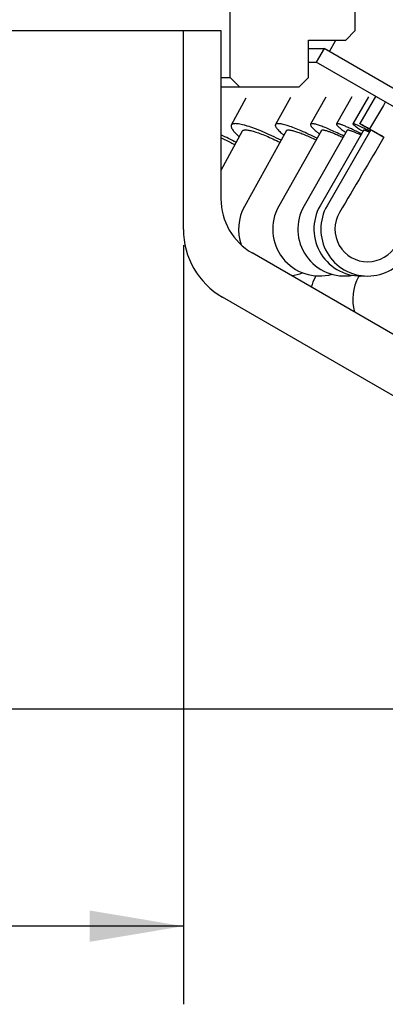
# Model space of a CAD drawing. Header units: millimetres. Extents: x 28 to 271, y -26 to 276.
# Tile 9 of 12: x 180 to 192, y 227 to 258. Entities that reach past the tile are written whole.
import ezdxf
from ezdxf.enums import TextEntityAlignment as Align

# ---------------------------------------------------------------- set-up
doc = ezdxf.new("R2010")
doc.units = ezdxf.units.MM
doc.header["$LTSCALE"] = 23.1
doc.layers.get('0').update_dxf_attribs({"linetype": 'CONTINUOUS'})
doc.layers.add('00_COMPONENTS', color=7, linetype='CONTINUOUS')
doc.layers.add('51__DRAFT_DIMS', color=7, linetype='CONTINUOUS')
doc.styles.get("Standard").update_dxf_attribs({"font": 'simfang.ttf'})
doc.dimstyles.new('DIMSTYLE_3', dxfattribs={"dimtxt": 3, "dimasz": 3, "dimexe": 2.5, "dimexo": 0.5, "dimgap": 0.75, "dimtad": 1, "dimdsep": 46, "dimtxsty": 'STANDARD', "dimblk": '_FILLED', "dimblk1": '_FILLED', "dimblk2": '_FILLED', "dimcen": 0.09, "dimclrt": 3, "dimazin": 2, "dimtp": 0.3, "dimtm": 0.3, "dimtfac": 1, "dimtofl": 0, "dimtmove": 0, "dimatfit": 3, "dimldrblk": '_FILLED', "dimfxl": 1, "dimtolj": 1, "dimarcsym": 0})

# ---------------------------------------------------------------- blocks, each defined once
blk = doc.blocks.new('_FILLED')
at = {"color": 0, "linetype": 'ByBlock'}
blk.add_solid([(0, 0), (-1, 0.167), (-1, -0.167)], dxfattribs=at)
blk = doc.blocks.new('*D3')
at = {"layer": '51__DRAFT_DIMS', "color": 4}
for p, q in [((70.68, 250.878), (70.68, 226.583)), ((185.68, 250.878), (185.68, 226.583)), ((70.68, 229.083), (128.18, 229.083)), ((185.68, 229.083), (128.18, 229.083))]:
    blk.add_line(p, q, dxfattribs=at)
at = {"layer": '51__DRAFT_DIMS', "color": 4, "xscale": 3, "yscale": 3, "zscale": 3, "rotation": 180}
blk.add_blockref('_FILLED', (70.68, 229.083), dxfattribs=at)
at = {"layer": '51__DRAFT_DIMS', "color": 4, "xscale": 3, "yscale": 3, "zscale": 3}
blk.add_blockref('_FILLED', (185.68, 229.083), dxfattribs=at)
at = {"layer": '51__DRAFT_DIMS', "color": 3}
blk.add_text('115', height=3, dxfattribs=at).set_placement((130.18, 229.833), align=Align.CENTER)

msp = doc.modelspace()

# ---------------------------------------------------------------- linework, layer by layer
at = {"layer": '00_COMPONENTS', "color": 7}
for p, q in [((191.1799, 257.7399), (191.1799, 259.4399)), ((187.1799, 256.2399), (187.1799, 258.4399)), ((69.48, 257.7399), (186.88, 257.7399)), ((185.68, 251.3777), (185.68, 257.7399)), ((186.88, 257.7399), (186.88, 252.3592)), ((191.1799, 257.7399), (190.8799, 257.4399)), ((189.6799, 257.4399), (190.8799, 257.4399)), ((189.6799, 256.2399), (189.6799, 257.4399)), ((190.3588, 257.0686), (190.5595, 257.4399)), ((189.6799, 257.1653), (190.18, 257.1653)), ((190.18, 257.1653), (189.93, 256.7323)), ((213.18, 243.8863), (190.18, 257.1653)), ((189.6799, 256.7323), (189.93, 256.7323)), ((212.93, 243.4533), (189.93, 256.7323)), ((186.88, 256.2399), (187.1799, 256.2399)), ((187.1799, 256.2399), (187.4799, 255.9399)), ((189.6799, 256.2399), (189.3799, 255.9399)), ((186.88, 255.9399), (189.3799, 255.9399)), ((187.6792, 255.5827), (187.2109, 254.7167)), ((189.1039, 255.5987), (188.6247, 254.7327)), ((190.2361, 255.6113), (189.7483, 254.7453)), ((191.0705, 255.6205), (190.5763, 254.7545)), ((191.6032, 255.6263), (191.105, 254.7603)), ((191.8317, 255.6288), (191.3318, 254.7628)), ((191.6399, 254.5957), (192.0981, 254.3311)), ((187.5628, 254.5264), (186.88, 253.2638)), ((188.9747, 254.5391), (187.633, 252.1142)), ((190.0968, 254.549), (188.731, 252.1241)), ((190.9237, 254.5562), (189.5402, 252.1314)), ((191.4517, 254.5608), (190.0568, 252.1359)), ((191.6782, 254.5628), (190.2784, 252.1379)), ((191.6729, 254.5544), (191.6627, 254.5605)), ((208.9856, 238.4418), (187.88, 250.6272)), ((189.9216, 249.8926), (189.8998, 249.8523)), ((191.3008, 249.8891), (191.2871, 249.8643)), ((208.8177, 236.5758), (186.93, 249.2126)), ((38.18, 236.0399), (218.18, 236.0399))]:
    msp.add_line(p, q, dxfattribs=at)
for centre, radius, start, end in [((183.2167, 246.2502), 8.9379, 62.32671, 65.8044), ((183.973, 247.6844), 7.2338, 62.36446, 62.49188), ((188.88, 252.3592), 2, 180, 240), ((188.9455, 251.388), 1.5, 151.04417, 199.64249), ((190.0379, 251.388), 1.5, 150.60967, 285.54913), ((190.843, 251.388), 1.5, 150.29181, 279.87113), ((191.357, 251.388), 1.5, 150.08993, 274.20139), ((191.5775, 251.388), 1.5, 150.00357, 330.00357), ((191.5775, 251.388), 1.0456, 149.50368, 330.50346), ((188.18, 251.3777), 2.5, 180, 240), ((188.9455, 251.388), 1.5, 277.38008, 291.33421), ((192.6, 249.1387), 1.5, 151.07392, 195.57861), ((191.2192, 249.1387), 1.5, 151.59643, 164.69953)]:
    msp.add_arc(centre, radius, start, end, dxfattribs=at)
for major_axis, start_param, end_param in [((112, 194.0176), 0.9483397, 0.9537983), ((88.421, 153.1718), 0.7482512, 0.771239)]:
    msp.add_ellipse((128.18, 141.5644), major_axis=major_axis, ratio=0.0084812, start_param=start_param, end_param=end_param, dxfattribs=at)
for points, knots in [([(187.2109, 254.7167), (187.2064, 254.7084), (187.2014, 254.6876), (187.207, 254.653), (187.2236, 254.6137), (187.2511, 254.5694), (187.2895, 254.52), (187.3386, 254.4658), (187.398, 254.4071), (187.4419, 254.3674), (187.4655, 254.3469)], [0, 0, 0, 0, 0.0602026, 0.1316071, 0.221096, 0.3318697, 0.4651947, 0.6212955, 0.7998213, 1, 1, 1, 1]), ([(188.8036, 254.2298), (188.7055, 254.2798), (188.5131, 254.374), (188.2313, 254.5003), (187.9702, 254.6051), (187.7686, 254.6749), (187.6238, 254.7166), (187.5303, 254.7393), (187.4475, 254.7547), (187.3761, 254.7628), (187.3164, 254.7635), (187.2743, 254.7577), (187.2475, 254.7484), (187.2318, 254.74), (187.2194, 254.7295), (187.2133, 254.721), (187.2109, 254.7167)], [0, 0, 0, 0, 0.1932682, 0.3757645, 0.5419295, 0.6868081, 0.7499523, 0.8063277, 0.8556165, 0.8976301, 0.9323644, 0.9601305, 0.971687, 0.9819474, 0.9912372, 1, 1, 1, 1]), ([(188.6247, 254.7327), (188.6229, 254.7294), (188.6201, 254.722), (188.6191, 254.7095), (188.621, 254.6956), (188.6278, 254.6737), (188.6443, 254.6428), (188.6736, 254.6026), (188.7137, 254.557), (188.7643, 254.5063), (188.8252, 254.4509), (188.8699, 254.4132), (188.8938, 254.3936)], [0, 0, 0, 0, 0.0251889, 0.0523219, 0.0829596, 0.118185, 0.2048026, 0.3151785, 0.4501821, 0.609762, 0.7933411, 1, 1, 1, 1]), ([(189.9538, 254.2953), (189.8683, 254.3382), (189.7024, 254.4188), (189.4618, 254.5276), (189.2426, 254.6182), (189.0754, 254.6793), (188.9564, 254.7165), (188.8803, 254.7373), (188.8133, 254.7521), (188.7558, 254.761), (188.7081, 254.7638), (188.6745, 254.7612), (188.6532, 254.7552), (188.6409, 254.7495), (188.6312, 254.7421), (188.6265, 254.7359), (188.6247, 254.7327)], [0, 0, 0, 0, 0.2007032, 0.386992, 0.5542031, 0.6982377, 0.7604906, 0.815764, 0.8638084, 0.9044697, 0.937755, 0.9639444, 0.974637, 0.9839704, 0.9922704, 1, 1, 1, 1]), ([(189.7483, 254.7453), (189.7413, 254.7328), (189.7495, 254.7095), (189.7627, 254.6874), (189.779, 254.6644), (189.8067, 254.6327), (189.8487, 254.591), (189.9011, 254.544), (189.9637, 254.4919), (190.0093, 254.4563), (190.0337, 254.4376)], [0, 0, 0, 0, 0.0998297, 0.138833, 0.1842698, 0.2950126, 0.4325113, 0.5964232, 0.7859397, 1, 1, 1, 1]), ([(190.8135, 254.3634), (190.7422, 254.3991), (190.605, 254.4661), (190.4078, 254.5571), (190.231, 254.6331), (190.0976, 254.6851), (190.0037, 254.7175), (189.9441, 254.7359), (189.892, 254.7497), (189.8475, 254.7588), (189.811, 254.7632), (189.7854, 254.763), (189.7693, 254.7598), (189.7601, 254.7564), (189.7529, 254.7517), (189.7495, 254.7475), (189.7483, 254.7453)], [0, 0, 0, 0, 0.2079465, 0.3979648, 0.5662816, 0.7096187, 0.7710652, 0.8253309, 0.8722106, 0.9115889, 0.9434637, 0.9680694, 0.9778642, 0.9862102, 0.9934253, 1, 1, 1, 1]), ([(190.5763, 254.7545), (190.5753, 254.7527), (190.5742, 254.7479), (190.5759, 254.74), (190.5803, 254.7308), (190.5873, 254.72), (190.5971, 254.7078), (190.6152, 254.6879), (190.6448, 254.6597), (190.6889, 254.622), (190.7433, 254.5788), (190.8078, 254.5303), (190.8544, 254.4967), (190.8793, 254.4791)], [0, 0, 0, 0, 0.0148697, 0.0333268, 0.0573924, 0.0879726, 0.1254614, 0.1700383, 0.2806685, 0.4197703, 0.5867217, 0.7805248, 1, 1, 1, 1]), ([(191.3794, 254.4357), (191.3235, 254.464), (191.2169, 254.5171), (191.0648, 254.5898), (190.9306, 254.6508), (190.8304, 254.693), (190.7606, 254.72), (190.7167, 254.7357), (190.6786, 254.7478), (190.6463, 254.7565), (190.6201, 254.7617), (190.6019, 254.7633), (190.5905, 254.7623), (190.5828, 254.7605), (190.5779, 254.7573), (190.5763, 254.7545)], [0, 0, 0, 0, 0.2150941, 0.4088527, 0.5783837, 0.7211975, 0.7819388, 0.8352913, 0.8811008, 0.9192654, 0.9497825, 0.9727984, 0.9816607, 0.9889421, 1, 1, 1, 1]), ([(191.105, 254.7603), (191.1044, 254.7592), (191.1045, 254.7556), (191.1077, 254.7504), (191.1132, 254.7435), (191.1214, 254.7351), (191.1324, 254.725), (191.1523, 254.7083), (191.184, 254.6837), (191.2303, 254.6501), (191.2869, 254.6108), (191.3534, 254.566), (191.4012, 254.5346), (191.4267, 254.518)], [0, 0, 0, 0, 0.0091284, 0.0236221, 0.0451414, 0.0741264, 0.1107111, 0.1549321, 0.2661491, 0.4072434, 0.5773558, 0.7753659, 1, 1, 1, 1]), ([(191.6499, 254.5145), (191.6105, 254.5352), (191.5358, 254.5739), (191.4302, 254.6273), (191.3382, 254.6723), (191.2609, 254.7085), (191.2058, 254.7326), (191.1696, 254.747), (191.1486, 254.7545), (191.1318, 254.7597), (191.1203, 254.7623), (191.1132, 254.7629), (191.1089, 254.7628), (191.1058, 254.7617), (191.105, 254.7603)], [0, 0, 0, 0, 0.222108, 0.4195759, 0.5903861, 0.7328105, 0.8454567, 0.8902803, 0.9273213, 0.956539, 0.9780017, 0.9859105, 0.9920465, 1, 1, 1, 1]), ([(191.6627, 254.5605), (191.6373, 254.5755), (191.5897, 254.6038), (191.523, 254.6436), (191.4734, 254.6734), (191.4386, 254.6944), (191.4163, 254.708), (191.3965, 254.7201), (191.3794, 254.7307), (191.3649, 254.7398), (191.353, 254.7474), (191.3449, 254.7528), (191.3397, 254.7563), (191.3368, 254.7583), (191.3346, 254.76), (191.333, 254.7613), (191.3322, 254.762), (191.3317, 254.7626), (191.3318, 254.7628)], [0, 0, 0, 0, 0.2278157, 0.4283727, 0.6003908, 0.6753361, 0.7427252, 0.8024566, 0.8544354, 0.8985687, 0.9347882, 0.9630459, 0.9741755, 0.9832995, 0.9904174, 0.995537, 0.998683, 1, 1, 1, 1]), ([(191.3318, 254.7628), (191.3319, 254.7629), (191.3325, 254.7628), (191.3335, 254.7625), (191.3353, 254.7619), (191.3387, 254.7604), (191.3446, 254.7576), (191.3534, 254.7532), (191.3647, 254.7474), (191.3783, 254.7402), (191.3943, 254.7317), (191.4127, 254.7217), (191.4334, 254.7105), (191.4656, 254.6928), (191.5114, 254.6675), (191.5728, 254.6333), (191.6166, 254.6088), (191.6399, 254.5957)], [0, 0, 0, 0, 0.0013399, 0.0044859, 0.009596, 0.0166972, 0.0368884, 0.0650549, 0.1011687, 0.1451896, 0.1970451, 0.2566529, 0.3239299, 0.3987823, 0.5707641, 0.7716307, 1, 1, 1, 1]), ([(186.8799, 254.3079), (186.9158, 254.2924), (187.0623, 254.2271), (187.2065, 254.1564), (187.3141, 254.1004)], [0, 0, 0, 0, 0.2437646, 1, 1, 1, 1]), ([(187.5628, 254.5264), (187.5665, 254.5333), (187.579, 254.5462), (187.6064, 254.5575), (187.6425, 254.5631), (187.6875, 254.5631), (187.7413, 254.5576), (187.8036, 254.5466), (187.874, 254.5302), (187.9832, 254.4997), (188.1356, 254.4481), (188.3333, 254.3702), (188.5476, 254.2759), (188.6942, 254.2053), (188.7692, 254.1678)], [0, 0, 0, 0, 0.0181867, 0.0400707, 0.0678367, 0.102445, 0.144239, 0.193241, 0.2492883, 0.3120989, 0.4564084, 0.6223711, 0.8053277, 1, 1, 1, 1]), ([(188.9747, 254.5391), (188.9774, 254.544), (188.9868, 254.5531), (189.0072, 254.5604), (189.0342, 254.5635), (189.068, 254.5623), (189.1087, 254.557), (189.1561, 254.5475), (189.21, 254.5338), (189.2943, 254.5089), (189.4132, 254.4674), (189.5697, 254.4051), (189.7427, 254.3294), (189.8623, 254.273), (189.9243, 254.243)], [0, 0, 0, 0, 0.0164985, 0.0367966, 0.0630373, 0.0961326, 0.1364209, 0.1839577, 0.2386447, 0.3002819, 0.4432336, 0.6099716, 0.7969273, 1, 1, 1, 1]), ([(190.0968, 254.549), (190.0986, 254.5522), (190.1051, 254.558), (190.1191, 254.5621), (190.1377, 254.5633), (190.1613, 254.5616), (190.1898, 254.5569), (190.2233, 254.5492), (190.2615, 254.5386), (190.3219, 254.5195), (190.4079, 254.4882), (190.5226, 254.4416), (190.6516, 254.3849), (190.7417, 254.3428), (190.7889, 254.3203)], [0, 0, 0, 0, 0.0147214, 0.0334187, 0.0581741, 0.0898421, 0.1287328, 0.1749282, 0.2283839, 0.2889652, 0.4307313, 0.5982545, 0.7890016, 1, 1, 1, 1]), ([(190.9238, 254.5562), (190.926, 254.5602), (190.9353, 254.563), (190.9479, 254.5629), (190.9622, 254.5612), (190.9795, 254.5576), (191, 254.5522), (191.0235, 254.545), (191.0609, 254.5322), (191.1149, 254.5116), (191.2192, 254.4678), (191.3018, 254.4296), (191.3602, 254.4018)], [0, 0, 0, 0, 0.0291442, 0.0524795, 0.0828109, 0.1204321, 0.165435, 0.2178049, 0.2774858, 0.4183271, 0.5867842, 1, 1, 1, 1]), ([(191.4517, 254.5608), (191.4526, 254.5623), (191.4564, 254.563), (191.4613, 254.5627), (191.4671, 254.5617), (191.4741, 254.5599), (191.4863, 254.5563), (191.5047, 254.5496), (191.5306, 254.5392), (191.5753, 254.5197), (191.6111, 254.503), (191.6365, 254.4908)], [0, 0, 0, 0, 0.0258112, 0.0478273, 0.0769382, 0.1133824, 0.1572547, 0.2673803, 0.4072495, 0.5763996, 1, 1, 1, 1]), ([(192.0981, 254.3311), (192.067, 254.3488), (192.0081, 254.3821), (191.9251, 254.4288), (191.8628, 254.4637), (191.8187, 254.4883), (191.7902, 254.5041), (191.7648, 254.518), (191.7426, 254.5301), (191.7236, 254.5404), (191.708, 254.5486), (191.6971, 254.5543), (191.69, 254.5579), (191.686, 254.5598), (191.6829, 254.5613), (191.6805, 254.5623), (191.6792, 254.5627), (191.6783, 254.5629), (191.6782, 254.5628)], [0, 0, 0, 0, 0.2239322, 0.4231222, 0.5953143, 0.6707303, 0.7387638, 0.7992289, 0.851956, 0.8968181, 0.9336953, 0.9624866, 0.9738311, 0.9831332, 0.990388, 0.9955938, 0.9987638, 1, 1, 1, 1])]:
    msp.add_open_spline(points, degree=3, knots=knots, dxfattribs=at)

# ---------------------------------------------------------------- dimensions: what is measured, and where the dimension line sits
at = {"layer": '51__DRAFT_DIMS', "color": 4}
dim = msp.add_linear_dim(base=(185.68, 229.0826), p1=(70.68, 251.3777), p2=(185.68, 251.3777), text='%%c<>', dimstyle='DIMSTYLE_3', dxfattribs=at)
dim.commit()
dim.dimension.update_dxf_attribs({"geometry": '*D3', "text_midpoint": (130.18, 229.0826), "dimtype": 160})

doc.saveas('drawing.dxf')
